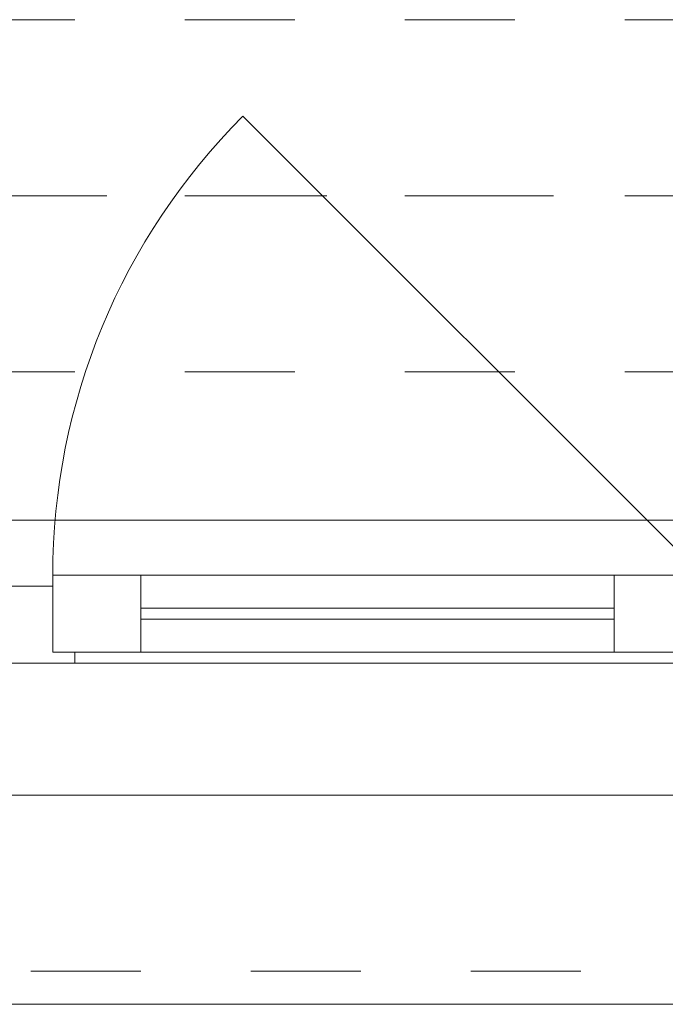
# Model space of a CAD drawing. Header units: metres. Extents: x -3.5 to 65.3, y -10.9 to 16.7.
# Tile 47 of 213: x 35.23 to 35.817, y -0.185 to 0.71. Entities that reach past the tile are written whole.
import ezdxf

# ---------------------------------------------------------------- set-up
doc = ezdxf.new("R2010")
doc.units = ezdxf.units.M
doc.header["$MEASUREMENT"] = 0
for name, pattern in [('Achse', [0.08, 0.04, -0.02, 0, -0.02]), ('Strichlinie doppelt', [0.218722, 0.105833, -0.042333, 0.028222, -0.042333]), ('Strichlinie eng', [0.046, 0.03, -0.016]), ('Untersicht', [0.04, 0.03, -0.01])]:
    doc.linetypes.add(name, pattern=pattern)
for name, color, linetype in [('102 - Bemaßung_ Beschriftung.Detail_ Ausschnitt', 7, 'Continuous'), ('451 - Universal.Achsen Raster', 7, 'Continuous'), ('603 - Struktur.Bodenplatte_ Decke Roh', 7, 'Continuous'), ('604 - Struktur.Wand Aussen', 7, 'Continuous'), ('608 - Struktur.Träger', 7, 'Continuous')]:
    doc.layers.add(name, color=color, linetype=linetype)
doc.styles.add('ERSTELLTER_STIL_1', font='txt')
doc.dimstyles.new('ERSTELLTER_STIL__3', dxfattribs={"dimtxt": 0.04, "dimasz": 0.02128, "dimexe": 0.18, "dimexo": 0.0625, "dimgap": 0, "dimtad": 1, "dimzin": 0, "dimdsep": 46, "dimtxsty": 'ERSTELLTER_STIL_1', "dimblk": 'ARROWHEAD_2', "dimblk1": 'ARROWHEAD_2', "dimblk2": 'ARROWHEAD_2', "dimcen": 0.09, "dimse1": 1, "dimse2": 1, "dimclrd": 7, "dimclre": 7, "dimclrt": 7, "dimazin": 0, "dimtfac": 1, "dimtdec": 4, "dimtmove": 0, "dimatfit": 3, "dimfxl": 1, "dimtolj": 1, "dimtzin": 0, "dimarcsym": 0})

# ---------------------------------------------------------------- blocks, each defined once
blk = doc.blocks.new('*D216')
at = {"layer": '102 - Bemaßung_ Beschriftung.Detail_ Ausschnitt', "color": 7, "linetype": 'Continuous', "lineweight": 5}
for p, q in [((40.70098, 0.26308), (40.72898, 0.24692)), ((40.73598, 0.255), (40.69398, 0.255)), ((40.70098, 0.25308), (40.72898, 0.23692)), ((40.71498, 0.245), (40.71498, 0.255)), ((40.73598, 0.245), (40.69398, 0.245)), ((40.71498, 0.23131), (40.71498, 0.245))]:
    blk.add_line(p, q, dxfattribs=at)
at = {"layer": '102 - Bemaßung_ Beschriftung.Detail_ Ausschnitt', "color": 7, "lineweight": 5, "insert": (40.70698, 0.20655), "char_height": 0.04, "attachment_point": 7, "rotation": 90, "style": 'ERSTELLTER_STIL_1'}
blk.add_mtext('\\A1;{\\pql;\\fArial|b0|i0|c0|p38;1}', dxfattribs=at)
blk = doc.blocks.new('ARROWHEAD_2')
at = {"color": 0, "linetype": 'Continuous', "lineweight": 0}
for p, q in [((-0.378, -0.655), (0.378, 0.655)), ((0, 0), (-1, 0))]:
    blk.add_line(p, q, dxfattribs=at)

msp = doc.modelspace()

# ---------------------------------------------------------------- linework, layer by layer
at = {"layer": '451 - Universal.Achsen Raster', "color": 160, "linetype": 'Strichlinie doppelt', "lineweight": 9, "true_color": 0x3232ff}
msp.add_line((64.93503, 0.54998), (-3.175, 0.54998), dxfattribs=at)
at = {"layer": '603 - Struktur.Bodenplatte_ Decke Roh', "color": 7, "linetype": 'Continuous', "lineweight": 18, "flags": 128}
msp.add_lwpolyline([(-0.015, 0.005), (43.73, 0.005)], dxfattribs=at)
at = {"layer": '604 - Struktur.Wand Aussen', "color": 7, "linetype": 'Continuous', "lineweight": 9}
for p, q in [((35.85, 0.205), (35.43281, 0.62219)), ((33.55, 0.255), (35.93, 0.255)), ((33.64, -0.185), (35.84, -0.185))]:
    msp.add_line(p, q, dxfattribs=at)
at = {"layer": '604 - Struktur.Wand Aussen', "color": 7, "linetype": 'Strichlinie eng', "lineweight": 9}
for p, q in [((33.55, 0.255), (35.93, 0.255)), ((33.64, -0.155), (35.84, -0.155))]:
    msp.add_line(p, q, dxfattribs=at)
at = {"layer": '604 - Struktur.Wand Aussen', "color": 7, "linetype": 'Continuous', "lineweight": 13}
for p, q in [((35.26, 0.135), (35.26, 0.205)), ((35.26, 0.205), (35.34, 0.205)), ((35.34, 0.205), (35.77, 0.205)), ((35.34, 0.205), (35.34, 0.135)), ((35.77, 0.135), (35.77, 0.205)), ((35.77, 0.205), (35.85, 0.205)), ((35.22, 0.195), (35.24, 0.195)), ((35.24, 0.195), (35.26, 0.195)), ((35.26, 0.195), (35.26, 0.135)), ((35.34, 0.175), (35.77, 0.175)), ((35.77, 0.165), (35.34, 0.165)), ((35.26, 0.135), (35.28, 0.135)), ((35.34, 0.135), (35.26, 0.135)), ((35.28, 0.135), (35.28, 0.125)), ((35.77, 0.135), (35.34, 0.135)), ((35.85, 0.135), (35.77, 0.135)), ((35.24, 0.125), (35.2, 0.125)), ((35.28, 0.125), (35.24, 0.125)), ((35.83, 0.125), (35.28, 0.125))]:
    msp.add_line(p, q, dxfattribs=at)
at = {"layer": '604 - Struktur.Wand Aussen', "color": 7, "linetype": 'Continuous', "lineweight": 9}
msp.add_arc((35.85, 0.205), 0.59, 135, 180, dxfattribs=at)
at = {"layer": '608 - Struktur.Träger', "color": 7, "linetype": 'Untersicht', "lineweight": 13}
for p, q in [((0.37999, 0.70998), (61.87999, 0.70998)), ((0.37999, 0.38998), (61.87999, 0.38998))]:
    msp.add_line(p, q, dxfattribs=at)
at = {"layer": '608 - Struktur.Träger', "color": 7, "linetype": 'Achse', "lineweight": 9}
msp.add_line((0.37999, 0.54998), (61.87999, 0.54998), dxfattribs=at)

# ---------------------------------------------------------------- dimensions: what is measured, and where the dimension line sits
at = {"layer": '102 - Bemaßung_ Beschriftung.Detail_ Ausschnitt', "color": 7, "linetype": 'Continuous', "lineweight": 5}
dim = msp.add_linear_dim(base=(40.71498, 0.255), p1=(31.13001, 0.245), p2=(40.41499, 0.255), angle=90, dimstyle='ERSTELLTER_STIL__3', dxfattribs=at)
dim.commit()
dim.dimension.update_dxf_attribs({"geometry": '*D216', "text_midpoint": (40.68698, 0.2218), "dimtype": 160, "text_rotation": 90})

doc.saveas('drawing.dxf')
